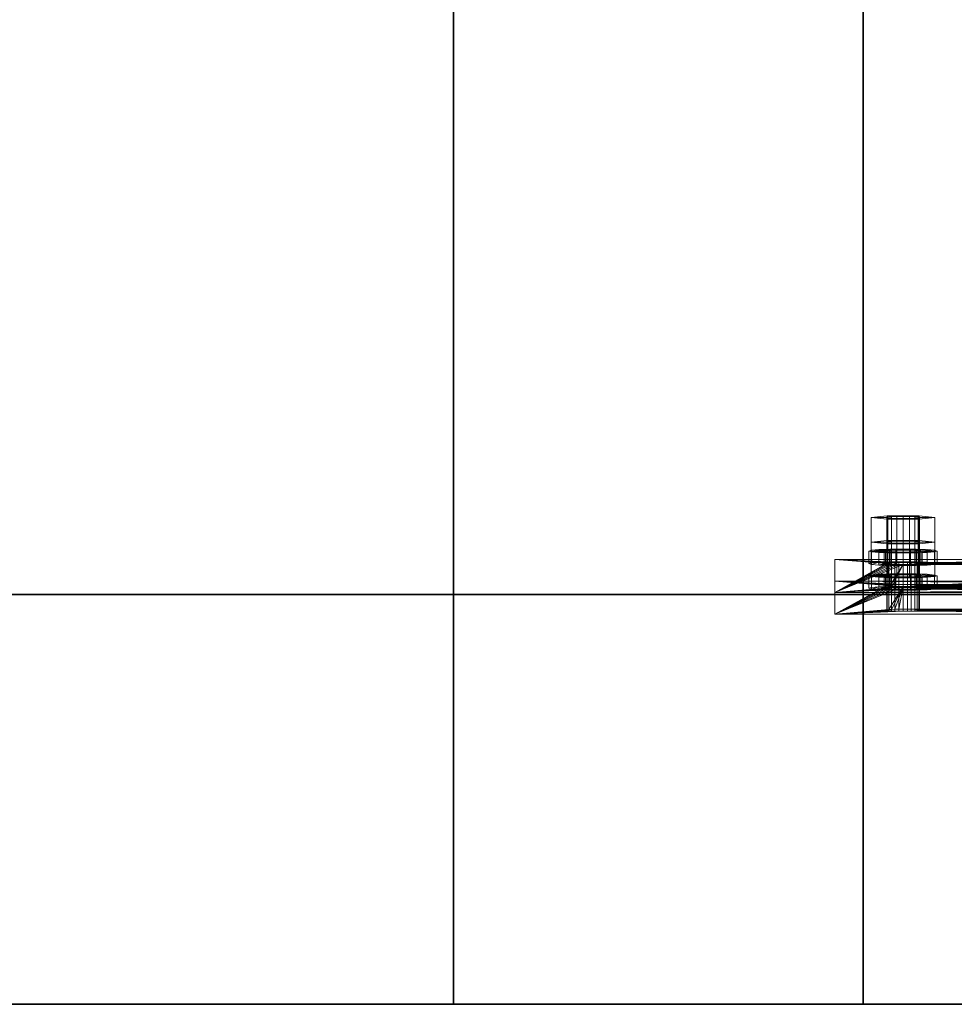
# Model space of a CAD drawing. Extents: x -0.3 to 41.3, y 0 to 17.8.
# Tile 204 of 256: x 18.512 to 18.854, y 0 to 0.36. Entities that reach past the tile are written whole.
import ezdxf

# ---------------------------------------------------------------- set-up
doc = ezdxf.new("R2010")
doc.units = 0
doc.header["$MEASUREMENT"] = 0
for name, color, linetype, lineweight in [('ANILHAS', 135, 'Continuous', 0), ('PLACAS_DE_BASE', 144, 'Continuous', 0), ('PORCAS', 157, 'Continuous', 0)]:
    doc.layers.add(name, color=color, linetype=linetype, lineweight=lineweight)
doc.layers.add('V220', color=7, linetype='Continuous')
doc.layers.add('V232', color=7, linetype='Continuous')

msp = doc.modelspace()

# ---------------------------------------------------------------- linework, layer by layer
at = {"layer": 'V220', "color": 252, "true_color": 0x838383}
for points, invisible_edges in [([(13.40592, 0.15, 199.8), (13.40592, 0, 199.8), (18.67079, 0, 199.8)], 12), ([(13.40592, 0.15, 199.1), (13.40592, 0, 199.1), (18.67079, 0, 199.1)], 12), ([(13.40592, 0.15, 199.8), (18.67079, 0, 199.8), (18.67079, 0.15, 199.8)], 9), ([(13.40592, 0.15, 199.1), (18.67079, 0, 199.1), (18.67079, 0.15, 199.1)], 9), ([(18.82079, 0.15, 199.8), (18.67079, 0.15, 199.8), (18.67079, 0, 199.8)], 12), ([(18.82079, 0.15, 199.1), (18.67079, 0.15, 199.1), (18.67079, 0, 199.1)], 12), ([(18.82079, 0.15, 199.8), (18.67079, 0, 199.8), (18.74579, 0, 199.8)], 13), ([(18.82079, 0.15, 199.1), (18.67079, 0, 199.1), (18.74579, 0, 199.1)], 13), ([(18.82079, 0.15, 199.8), (18.74579, 0, 199.8), (18.82079, 0, 199.8)], 9), ([(18.82079, 0.15, 199.1), (18.74579, 0, 199.1), (18.82079, 0, 199.1)], 9), ([(18.82079, 0.15, 199.8), (18.82079, 0, 199.8), (25.13823, 0, 199.8)], 12), ([(18.82079, 0.15, 199.1), (18.82079, 0, 199.1), (25.13823, 0, 199.1)], 12), ([(18.82079, 0.15, 199.8), (25.13823, 0, 199.8), (25.13823, 0.15, 199.8)], 9), ([(18.82079, 0.15, 199.1), (25.13823, 0, 199.1), (25.13823, 0.15, 199.1)], 9)]:
    msp.add_3dface(points, dxfattribs=dict(at, invisible_edges=invisible_edges))
for points in [[(18.67079, 0.15, 199.8), (13.40592, 0.15, 199.8), (13.40592, 0.15, 199.1), (18.67079, 0.15, 199.1)], [(18.67079, 0, 199.8), (18.67079, 0.15, 199.8), (18.67079, 0.15, 199.1), (18.67079, 0, 199.1)], [(18.82079, 0.15, 199.8), (18.67079, 0.15, 199.8), (18.67079, 0.15, 199.1), (18.82079, 0.15, 199.1)], [(18.67079, 0.15, 199.8), (18.67079, 0, 199.8), (18.67079, 0, 199.1), (18.67079, 0.15, 199.1)], [(18.82079, 0.15, 199.8), (18.82079, 0, 199.8), (18.82079, 0, 199.1), (18.82079, 0.15, 199.1)], [(25.13823, 0.15, 199.8), (18.82079, 0.15, 199.8), (18.82079, 0.15, 199.1), (25.13823, 0.15, 199.1)], [(18.82079, 0, 199.8), (18.82079, 0.15, 199.8), (18.82079, 0.15, 199.1), (18.82079, 0, 199.1)], [(13.40592, 0, 199.8), (18.67079, 0, 199.8), (18.67079, 0, 199.1), (13.40592, 0, 199.1)], [(18.67079, 0, 199.8), (18.74579, 0, 199.8), (18.74579, 0, 199.1), (18.67079, 0, 199.1)], [(18.74579, 0, 199.8), (18.82079, 0, 199.8), (18.82079, 0, 199.1), (18.74579, 0, 199.1)], [(18.82079, 0, 199.8), (25.13823, 0, 199.8), (25.13823, 0, 199.1), (18.82079, 0, 199.1)]]:
    msp.add_3dface(points, dxfattribs=at)
at = {"layer": 'V232', "color": 252, "true_color": 0x838383}
for points, invisible_edges in [([(18.82079, 1.81931, 199.8), (18.67079, 1.81931, 199.8), (18.67079, 0.15, 199.8)], 12), ([(18.82079, 1.81931, 199.1), (18.67079, 1.81931, 199.1), (18.67079, 0.15, 199.1)], 12), ([(18.82079, 1.81931, 199.8), (18.67079, 0.15, 199.8), (18.82079, 0.15, 199.8)], 9), ([(18.82079, 1.81931, 199.1), (18.67079, 0.15, 199.1), (18.82079, 0.15, 199.1)], 9)]:
    msp.add_3dface(points, dxfattribs=dict(at, invisible_edges=invisible_edges))
for points in [[(18.67079, 1.81931, 199.8), (18.67079, 0.15, 199.8), (18.67079, 0.15, 199.1), (18.67079, 1.81931, 199.1)], [(18.82079, 0.15, 199.8), (18.82079, 1.81931, 199.8), (18.82079, 1.81931, 199.1), (18.82079, 0.15, 199.1)], [(18.67079, 0.15, 199.8), (18.82079, 0.15, 199.8), (18.82079, 0.15, 199.1), (18.67079, 0.15, 199.1)]]:
    msp.add_3dface(points, dxfattribs=at)

# ---------------------------------------------------------------- meshes
at = {"layer": 'ANILHAS'}
mesh = msp.add_polyface(dxfattribs=at)
corners = [(18.82295, 0.16135, 199.21281), (18.82295, 0.16594, 199.21309), (18.8239, 0.16106, 199.21759), (18.8239, 0.16164, 199.20804), (18.8239, 0.16566, 199.21786), (18.8239, 0.16623, 199.20832), (18.82661, 0.16082, 199.22164), (18.82661, 0.16189, 199.20399), (18.82661, 0.16541, 199.22192), (18.82661, 0.16648, 199.20427), (18.82845, 0.16135, 199.21281), (18.82845, 0.16594, 199.21309), (18.82898, 0.16119, 199.21549), (18.82898, 0.16152, 199.21014), (18.82898, 0.16578, 199.21577), (18.82898, 0.16611, 199.21042), (18.8305, 0.16105, 199.21776), (18.8305, 0.16165, 199.20787), (18.8305, 0.16565, 199.21803), (18.8305, 0.16624, 199.20815), (18.83067, 0.16066, 199.22434), (18.83067, 0.16205, 199.20129), (18.83067, 0.16525, 199.22462), (18.83067, 0.16664, 199.20156), (18.83277, 0.16096, 199.21927), (18.83277, 0.16174, 199.20636), (18.83277, 0.16555, 199.21955), (18.83277, 0.16634, 199.20663), (18.83545, 0.1606, 199.22529), (18.83545, 0.16093, 199.2198), (18.83545, 0.16178, 199.20583), (18.83545, 0.16211, 199.20034), (18.83545, 0.16519, 199.22557), (18.83545, 0.16552, 199.22008), (18.83545, 0.16637, 199.20611), (18.83545, 0.1667, 199.20062), (18.83813, 0.16096, 199.21927), (18.83813, 0.16174, 199.20636), (18.83813, 0.16555, 199.21955), (18.83813, 0.16634, 199.20663), (18.84023, 0.16066, 199.22434), (18.84023, 0.16205, 199.20129), (18.84023, 0.16525, 199.22462), (18.84023, 0.16664, 199.20156), (18.8404, 0.16105, 199.21776), (18.8404, 0.16165, 199.20787), (18.8404, 0.16565, 199.21803), (18.8404, 0.16624, 199.20815), (18.84192, 0.16119, 199.21549), (18.84192, 0.16152, 199.21014), (18.84192, 0.16578, 199.21577), (18.84192, 0.16611, 199.21042), (18.84245, 0.16135, 199.21281), (18.84245, 0.16594, 199.21309), (18.84429, 0.16082, 199.22164), (18.84429, 0.16189, 199.20399), (18.84429, 0.16541, 199.22192), (18.84429, 0.16648, 199.20427), (18.847, 0.16106, 199.21759), (18.847, 0.16164, 199.20804), (18.847, 0.16566, 199.21786), (18.847, 0.16623, 199.20832), (18.84795, 0.16135, 199.21281), (18.84795, 0.16594, 199.21309)]
mesh.append_faces([[corners[k] for k in face] for face in [(0, 2, 4, 1), (2, 6, 8, 4), (6, 20, 22, 8), (20, 28, 32, 22), (28, 40, 42, 32), (40, 54, 56, 42), (54, 58, 60, 56), (58, 62, 63, 60), (62, 59, 61, 63), (59, 55, 57, 61), (55, 41, 43, 57), (41, 31, 35, 43), (31, 21, 23, 35), (21, 7, 9, 23), (7, 3, 5, 9), (3, 0, 1, 5), (10, 13, 15, 11), (13, 17, 19, 15), (17, 25, 27, 19), (25, 30, 34, 27), (30, 37, 39, 34), (37, 45, 47, 39), (45, 49, 51, 47), (49, 52, 53, 51), (52, 48, 50, 53), (48, 44, 46, 50), (44, 36, 38, 46), (36, 29, 33, 38), (29, 24, 26, 33), (24, 16, 18, 26), (16, 12, 14, 18), (12, 10, 11, 14)]])
mesh.append_faces([[corners[k] for k in face] for face in [(58, 59, 62), (3, 2, 0), (61, 60, 63), (4, 5, 1)]], dxfattribs={"vtx0": -1})
mesh.append_faces([[corners[k] for k in face] for face in [(40, 52, 54), (52, 40, 48), (48, 40, 44), (44, 40, 36), (36, 28, 29), (29, 28, 24), (24, 20, 16), (16, 6, 12), (12, 6, 10), (59, 58, 55), (55, 54, 41), (41, 37, 31), (31, 30, 21), (21, 17, 7), (7, 2, 3), (60, 57, 56), (53, 43, 51), (51, 43, 47), (47, 43, 39), (39, 35, 34), (34, 23, 27), (27, 23, 19), (19, 9, 15), (15, 9, 11), (8, 9, 4), (42, 38, 32), (32, 26, 22), (22, 18, 8)]], dxfattribs={"vtx0": -1, "vtx1": -1})
mesh.append_faces([[corners[k] for k in face] for face in [(41, 54, 52), (7, 10, 6), (56, 43, 53), (11, 9, 8)]], dxfattribs={"vtx0": -1, "vtx1": -1, "vtx2": -1})
mesh.append_faces([[corners[k] for k in face] for face in [(36, 40, 28), (24, 28, 20), (16, 20, 6), (55, 58, 54), (41, 52, 49), (41, 49, 45), (41, 45, 37), (31, 37, 30), (21, 30, 25), (21, 25, 17), (7, 17, 13), (7, 13, 10), (7, 6, 2), (60, 61, 57), (56, 57, 43), (39, 43, 35), (34, 35, 23), (19, 23, 9), (4, 9, 5), (53, 42, 56), (42, 53, 50), (42, 50, 46), (42, 46, 38), (32, 38, 33), (32, 33, 26), (22, 26, 18), (8, 18, 14), (8, 14, 11)]], dxfattribs={"vtx0": -1, "vtx2": -1})
mesh = msp.add_polyface(dxfattribs=at)
corners = [(18.82295, 0.15229, 199.36254), (18.82295, 0.15688, 199.36282), (18.8239, 0.152, 199.36731), (18.8239, 0.15258, 199.35777), (18.8239, 0.15659, 199.36759), (18.8239, 0.15717, 199.35805), (18.82661, 0.15176, 199.37136), (18.82661, 0.15283, 199.35372), (18.82661, 0.15635, 199.37164), (18.82661, 0.15742, 199.35399), (18.82845, 0.15229, 199.36254), (18.82845, 0.15688, 199.36282), (18.82898, 0.15213, 199.36522), (18.82898, 0.15245, 199.35987), (18.82898, 0.15672, 199.36549), (18.82898, 0.15705, 199.36014), (18.8305, 0.15199, 199.36748), (18.8305, 0.15259, 199.3576), (18.8305, 0.15658, 199.36776), (18.8305, 0.15718, 199.35788), (18.83067, 0.15159, 199.37407), (18.83067, 0.15299, 199.35101), (18.83067, 0.15619, 199.37435), (18.83067, 0.15758, 199.35129), (18.83277, 0.1519, 199.369), (18.83277, 0.15268, 199.35608), (18.83277, 0.15649, 199.36928), (18.83277, 0.15727, 199.35636), (18.83545, 0.15154, 199.37502), (18.83545, 0.15187, 199.36953), (18.83545, 0.15271, 199.35555), (18.83545, 0.15305, 199.35006), (18.83545, 0.15613, 199.3753), (18.83545, 0.15646, 199.36981), (18.83545, 0.15731, 199.35583), (18.83545, 0.15764, 199.35034), (18.83813, 0.1519, 199.369), (18.83813, 0.15268, 199.35608), (18.83813, 0.15649, 199.36928), (18.83813, 0.15727, 199.35636), (18.84023, 0.15159, 199.37407), (18.84023, 0.15299, 199.35101), (18.84023, 0.15619, 199.37435), (18.84023, 0.15758, 199.35129), (18.8404, 0.15199, 199.36748), (18.8404, 0.15259, 199.3576), (18.8404, 0.15658, 199.36776), (18.8404, 0.15718, 199.35788), (18.84192, 0.15213, 199.36522), (18.84192, 0.15245, 199.35987), (18.84192, 0.15672, 199.36549), (18.84192, 0.15705, 199.36014), (18.84245, 0.15229, 199.36254), (18.84245, 0.15688, 199.36282), (18.84429, 0.15176, 199.37136), (18.84429, 0.15283, 199.35372), (18.84429, 0.15635, 199.37164), (18.84429, 0.15742, 199.35399), (18.847, 0.152, 199.36731), (18.847, 0.15258, 199.35777), (18.847, 0.15659, 199.36759), (18.847, 0.15717, 199.35805), (18.84795, 0.15229, 199.36254), (18.84795, 0.15688, 199.36282)]
mesh.append_faces([[corners[k] for k in face] for face in [(0, 2, 4, 1), (2, 6, 8, 4), (6, 20, 22, 8), (20, 28, 32, 22), (28, 40, 42, 32), (40, 54, 56, 42), (54, 58, 60, 56), (58, 62, 63, 60), (62, 59, 61, 63), (59, 55, 57, 61), (55, 41, 43, 57), (41, 31, 35, 43), (31, 21, 23, 35), (21, 7, 9, 23), (7, 3, 5, 9), (3, 0, 1, 5), (10, 13, 15, 11), (13, 17, 19, 15), (17, 25, 27, 19), (25, 30, 34, 27), (30, 37, 39, 34), (37, 45, 47, 39), (45, 49, 51, 47), (49, 52, 53, 51), (52, 48, 50, 53), (48, 44, 46, 50), (44, 36, 38, 46), (36, 29, 33, 38), (29, 24, 26, 33), (24, 16, 18, 26), (16, 12, 14, 18), (12, 10, 11, 14)]])
mesh.append_faces([[corners[k] for k in face] for face in [(58, 59, 62), (3, 2, 0), (61, 60, 63), (4, 5, 1)]], dxfattribs={"vtx0": -1})
mesh.append_faces([[corners[k] for k in face] for face in [(40, 52, 54), (52, 40, 48), (48, 40, 44), (44, 40, 36), (36, 28, 29), (29, 28, 24), (24, 20, 16), (16, 6, 12), (12, 6, 10), (59, 58, 55), (55, 54, 41), (41, 37, 31), (31, 30, 21), (21, 17, 7), (7, 2, 3), (60, 57, 56), (53, 43, 51), (51, 43, 47), (47, 43, 39), (39, 35, 34), (34, 23, 27), (27, 23, 19), (19, 9, 15), (15, 9, 11), (8, 9, 4), (42, 38, 32), (32, 26, 22), (22, 18, 8)]], dxfattribs={"vtx0": -1, "vtx1": -1})
mesh.append_faces([[corners[k] for k in face] for face in [(41, 54, 52), (7, 10, 6), (56, 43, 53), (11, 9, 8)]], dxfattribs={"vtx0": -1, "vtx1": -1, "vtx2": -1})
mesh.append_faces([[corners[k] for k in face] for face in [(36, 40, 28), (24, 28, 20), (16, 20, 6), (55, 58, 54), (41, 52, 49), (41, 49, 45), (41, 45, 37), (31, 37, 30), (21, 30, 25), (21, 25, 17), (7, 17, 13), (7, 13, 10), (7, 6, 2), (60, 61, 57), (56, 57, 43), (39, 43, 35), (34, 35, 23), (19, 23, 9), (4, 9, 5), (53, 42, 56), (42, 53, 50), (42, 50, 46), (42, 46, 38), (32, 38, 33), (32, 33, 26), (22, 26, 18), (8, 18, 14), (8, 14, 11)]], dxfattribs={"vtx0": -1, "vtx2": -1})
at = {"layer": 'PLACAS_DE_BASE'}
mesh = msp.add_polyface(dxfattribs=at)
corners = [(18.81045, 0.15488, 199.18738), (18.82945, 0.15337, 199.21234), (18.81045, 0.1428, 199.38702), (18.82965, 0.15346, 199.21079), (18.83025, 0.15355, 199.20934), (18.83121, 0.15362, 199.2081), (18.83245, 0.15368, 199.20715), (18.8339, 0.15372, 199.20655), (18.82965, 0.15327, 199.21389), (18.83025, 0.15319, 199.21533), (18.83121, 0.15311, 199.21657), (18.83245, 0.15305, 199.21752), (18.8339, 0.15302, 199.21812), (18.83545, 0.15301, 199.21833), (18.83025, 0.14449, 199.35907), (18.82965, 0.1444, 199.36051), (18.82945, 0.14431, 199.36206), (18.82965, 0.14421, 199.36361), (18.83025, 0.14413, 199.36506), (18.83121, 0.14405, 199.3663), (18.83245, 0.14399, 199.36725), (18.8339, 0.14396, 199.36785), (18.8339, 0.1617, 199.20703), (18.81045, 0.16286, 199.18787), (18.83245, 0.16167, 199.20763), (18.83121, 0.16161, 199.20859), (18.83025, 0.16153, 199.20983), (18.82965, 0.16145, 199.21127), (18.82945, 0.16135, 199.21282), (18.81045, 0.15078, 199.3875), (18.82965, 0.16126, 199.21437), (18.83025, 0.16117, 199.21581), (18.83121, 0.1611, 199.21705), (18.83245, 0.16104, 199.21801), (18.8339, 0.161, 199.2186), (18.83545, 0.16099, 199.21881), (18.83025, 0.15247, 199.35955), (18.82965, 0.15239, 199.361), (18.82945, 0.15229, 199.36255), (18.82965, 0.1522, 199.3641), (18.83025, 0.15211, 199.36554), (18.83121, 0.15204, 199.36678), (18.83245, 0.15198, 199.36773), (18.8339, 0.15194, 199.36833)]
mesh.append_faces([[corners[k] for k in face] for face in [(0, 2, 29, 23)]])
mesh.append_faces([[corners[k] for k in face] for face in [(0, 1, 2), (1, 0, 3), (3, 0, 4), (4, 0, 5), (5, 0, 6), (6, 0, 7), (22, 23, 24), (24, 23, 25), (25, 23, 26), (26, 23, 27), (27, 23, 28), (28, 29, 30), (30, 29, 31), (31, 29, 32), (32, 29, 33), (33, 29, 34), (36, 29, 37), (37, 29, 38), (38, 29, 39), (39, 29, 40), (40, 29, 41), (41, 29, 42), (42, 29, 43)]], dxfattribs={"vtx0": -1, "vtx1": -1})
mesh.append_faces([[corners[k] for k in face] for face in [(2, 13, 14), (35, 29, 36)]], dxfattribs={"vtx0": -1, "vtx1": -1, "vtx2": -1})
mesh.append_faces([[corners[k] for k in face] for face in [(2, 1, 8), (2, 8, 9), (2, 9, 10), (2, 10, 11), (2, 11, 12), (2, 14, 15), (2, 15, 16), (2, 16, 17), (2, 17, 18), (2, 18, 19), (2, 19, 20), (2, 20, 21), (28, 23, 29)]], dxfattribs={"vtx0": -1, "vtx2": -1})
mesh = msp.add_polyface(dxfattribs=at)
corners = [(18.8339, 0.15372, 199.20655), (18.81045, 0.15488, 199.18738), (18.83545, 0.15373, 199.20635), (18.81045, 0.1428, 199.38702), (18.8339, 0.15302, 199.21812), (18.83545, 0.15301, 199.21833), (18.83025, 0.14449, 199.35907), (18.83121, 0.14456, 199.35783), (18.83245, 0.14462, 199.35688), (18.8339, 0.14466, 199.35628), (18.83545, 0.14467, 199.35607), (18.8339, 0.14396, 199.36785), (18.83545, 0.14394, 199.36805), (18.83545, 0.16172, 199.20683), (18.81045, 0.16286, 199.18787), (18.8339, 0.1617, 199.20703), (18.8339, 0.161, 199.2186), (18.81045, 0.15078, 199.3875), (18.83545, 0.16099, 199.21881), (18.83025, 0.15247, 199.35955), (18.83121, 0.15255, 199.35831), (18.8339, 0.15194, 199.36833), (18.83545, 0.15193, 199.36854), (18.82945, 0.15337, 199.21234), (18.82965, 0.15346, 199.21079), (18.82965, 0.16145, 199.21127), (18.82945, 0.16135, 199.21282), (18.83025, 0.15355, 199.20934), (18.83025, 0.16153, 199.20983), (18.83121, 0.15362, 199.2081), (18.83121, 0.16161, 199.20859), (18.83245, 0.15368, 199.20715), (18.83245, 0.16167, 199.20763), (18.837, 0.15372, 199.20655), (18.837, 0.1617, 199.20703), (18.837, 0.15302, 199.21812), (18.837, 0.161, 199.2186), (18.83245, 0.15305, 199.21752), (18.83245, 0.16104, 199.21801), (18.83121, 0.15311, 199.21657), (18.83121, 0.1611, 199.21705), (18.83025, 0.15319, 199.21533), (18.83025, 0.16117, 199.21581), (18.82965, 0.15327, 199.21389), (18.82965, 0.16126, 199.21437), (18.82945, 0.14431, 199.36206), (18.82965, 0.1444, 199.36051), (18.82965, 0.15239, 199.361), (18.82945, 0.15229, 199.36255), (18.83245, 0.15261, 199.35736), (18.8339, 0.15264, 199.35676), (18.83545, 0.15265, 199.35656), (18.837, 0.14466, 199.35628), (18.837, 0.15264, 199.35676), (18.837, 0.14396, 199.36785), (18.837, 0.15194, 199.36833), (18.83245, 0.14399, 199.36725), (18.83245, 0.15198, 199.36773), (18.83121, 0.14405, 199.3663), (18.83121, 0.15204, 199.36678), (18.83025, 0.14413, 199.36506), (18.83025, 0.15211, 199.36554), (18.82965, 0.14421, 199.36361), (18.82965, 0.1522, 199.3641)]
mesh.append_faces([[corners[k] for k in face] for face in [(23, 24, 25, 26), (24, 27, 28, 25), (27, 29, 30, 28), (29, 31, 32, 30), (31, 0, 15, 32), (0, 2, 13, 15), (2, 33, 34, 13), (35, 5, 18, 36), (5, 4, 16, 18), (4, 37, 38, 16), (37, 39, 40, 38), (39, 41, 42, 40), (41, 43, 44, 42), (43, 23, 26, 44), (45, 46, 47, 48), (46, 6, 19, 47), (6, 7, 20, 19), (7, 8, 49, 20), (8, 9, 50, 49), (9, 10, 51, 50), (10, 52, 53, 51), (54, 12, 22, 55), (12, 11, 21, 22), (11, 56, 57, 21), (56, 58, 59, 57), (58, 60, 61, 59), (60, 62, 63, 61), (62, 45, 48, 63)]])
mesh.append_faces([[corners[k] for k in face] for face in [(0, 1, 2), (6, 5, 7), (7, 5, 8), (8, 5, 9), (9, 5, 10), (13, 14, 15), (16, 17, 18), (21, 17, 22)]], dxfattribs={"vtx0": -1, "vtx1": -1})
mesh.append_faces([[corners[k] for k in face] for face in [(3, 4, 5), (3, 11, 12), (18, 19, 20)]], dxfattribs={"vtx0": -1, "vtx2": -1})
mesh = msp.add_polyface(dxfattribs=at)
corners = [(18.83545, 0.15373, 199.20635), (18.81045, 0.15488, 199.18738), (18.98545, 0.15373, 199.20635), (18.83545, 0.14467, 199.35607), (18.83545, 0.15301, 199.21833), (18.98545, 0.14467, 199.35607), (18.81045, 0.1428, 199.38702), (18.83545, 0.14394, 199.36805), (19.01045, 0.1428, 199.38702), (18.9839, 0.14466, 199.35628), (18.837, 0.14466, 199.35628), (18.98245, 0.14462, 199.35688), (18.83845, 0.14462, 199.35688), (18.837, 0.14396, 199.36785), (18.98545, 0.14394, 199.36805), (18.9839, 0.15372, 199.20655), (18.837, 0.15372, 199.20655), (18.98245, 0.15368, 199.20715), (18.83845, 0.15368, 199.20715), (18.837, 0.15302, 199.21812), (18.98545, 0.15301, 199.21833), (18.81045, 0.16286, 199.18787), (18.83545, 0.16172, 199.20683), (19.01045, 0.16286, 199.18787), (18.83545, 0.16099, 199.21881), (18.83121, 0.15255, 199.35831), (18.98545, 0.16099, 199.21881), (18.83245, 0.15261, 199.35736), (18.8339, 0.15264, 199.35676), (18.83545, 0.15265, 199.35656), (18.83545, 0.15193, 199.36854), (18.81045, 0.15078, 199.3875), (18.98545, 0.15193, 199.36854), (18.837, 0.15264, 199.35676), (18.98545, 0.15265, 199.35656), (18.98245, 0.15198, 199.36773), (18.83845, 0.15198, 199.36773), (18.837, 0.15194, 199.36833), (18.9839, 0.15194, 199.36833), (18.9839, 0.161, 199.2186), (18.837, 0.161, 199.2186), (18.83845, 0.16167, 199.20763), (18.837, 0.1617, 199.20703), (18.83969, 0.15362, 199.2081), (18.83969, 0.16161, 199.20859), (18.84065, 0.15355, 199.20934), (18.84065, 0.16153, 199.20983), (18.84125, 0.15346, 199.21079), (18.84125, 0.16145, 199.21127), (18.84145, 0.15337, 199.21234), (18.84145, 0.16135, 199.21282), (18.84125, 0.15327, 199.21389), (18.84125, 0.16126, 199.21437), (18.84065, 0.15319, 199.21533), (18.84065, 0.16117, 199.21581), (18.83969, 0.15311, 199.21657), (18.83969, 0.1611, 199.21705), (18.83845, 0.15305, 199.21752), (18.83845, 0.16104, 199.21801), (18.83845, 0.15261, 199.35736), (18.83969, 0.14456, 199.35783), (18.83969, 0.15255, 199.35831), (18.84065, 0.14449, 199.35907), (18.84065, 0.15247, 199.35955), (18.84125, 0.1444, 199.36051), (18.84125, 0.15239, 199.361), (18.84145, 0.14431, 199.36206), (18.84145, 0.15229, 199.36255), (18.84125, 0.14421, 199.36361), (18.84125, 0.1522, 199.3641), (18.84065, 0.14413, 199.36506), (18.84065, 0.15211, 199.36554), (18.83969, 0.14405, 199.3663), (18.83969, 0.15204, 199.36678), (18.83845, 0.14399, 199.36725)]
mesh.append_faces([[corners[k] for k in face] for face in [(16, 18, 41, 42), (18, 43, 44, 41), (43, 45, 46, 44), (45, 47, 48, 46), (47, 49, 50, 48), (49, 51, 52, 50), (51, 53, 54, 52), (53, 55, 56, 54), (55, 57, 58, 56), (57, 19, 40, 58), (10, 12, 59, 33), (12, 60, 61, 59), (60, 62, 63, 61), (62, 64, 65, 63), (64, 66, 67, 65), (66, 68, 69, 67), (68, 70, 71, 69), (70, 72, 73, 71), (72, 74, 36, 73), (74, 13, 37, 36)]])
mesh.append_faces([[corners[k] for k in face] for face in [(6, 7, 8), (3, 9, 10), (10, 11, 12), (13, 14, 7), (0, 15, 16), (16, 17, 18), (19, 20, 4), (21, 22, 23), (33, 34, 29)]], dxfattribs={"vtx0": -1, "vtx1": -1})
mesh.append_faces([[corners[k] for k in face] for face in [(0, 1, 2), (3, 4, 5), (24, 25, 26), (30, 31, 32)]], dxfattribs={"vtx0": -1, "vtx1": -1, "vtx2": -1})
mesh.append_faces([[corners[k] for k in face] for face in [(26, 25, 27), (26, 27, 28), (26, 28, 29), (35, 36, 37), (38, 37, 30), (39, 40, 24)]], dxfattribs={"vtx0": -1, "vtx2": -1})
mesh = msp.add_polyface(dxfattribs=at)
corners = [(18.83845, 0.14462, 199.35688), (18.98121, 0.14456, 199.35783), (18.83969, 0.14456, 199.35783), (18.98025, 0.14449, 199.35907), (18.84065, 0.14449, 199.35907), (18.97965, 0.1444, 199.36051), (18.84125, 0.1444, 199.36051), (18.97945, 0.14431, 199.36206), (18.84145, 0.14431, 199.36206), (18.97965, 0.14421, 199.36361), (18.84125, 0.14421, 199.36361), (18.98025, 0.14413, 199.36506), (18.84065, 0.14413, 199.36506), (18.98121, 0.14405, 199.3663), (18.83969, 0.14405, 199.3663), (18.98245, 0.14399, 199.36725), (18.83845, 0.14399, 199.36725), (18.9839, 0.14396, 199.36785), (18.837, 0.14396, 199.36785), (18.83845, 0.15368, 199.20715), (18.98121, 0.15362, 199.2081), (18.83969, 0.15362, 199.2081), (18.98025, 0.15355, 199.20934), (18.84065, 0.15355, 199.20934), (18.97965, 0.15346, 199.21079), (18.84125, 0.15346, 199.21079), (18.97945, 0.15337, 199.21234), (18.84145, 0.15337, 199.21234), (18.97965, 0.15327, 199.21389), (18.84125, 0.15327, 199.21389), (18.98025, 0.15319, 199.21533), (18.84065, 0.15319, 199.21533), (18.98121, 0.15311, 199.21657), (18.83969, 0.15311, 199.21657), (18.98245, 0.15305, 199.21752), (18.83845, 0.15305, 199.21752), (18.9839, 0.15302, 199.21812), (18.837, 0.15302, 199.21812), (18.9839, 0.15264, 199.35676), (18.837, 0.15264, 199.35676), (18.83845, 0.15261, 199.35736), (18.98245, 0.15261, 199.35736), (18.83969, 0.15255, 199.35831), (18.98121, 0.15255, 199.35831), (18.84065, 0.15247, 199.35955), (18.98025, 0.15247, 199.35955), (18.84125, 0.15239, 199.361), (18.97965, 0.15239, 199.361), (18.84145, 0.15229, 199.36255), (18.97945, 0.15229, 199.36255), (18.84125, 0.1522, 199.3641), (18.97965, 0.1522, 199.3641), (18.84065, 0.15211, 199.36554), (18.98025, 0.15211, 199.36554), (18.83969, 0.15204, 199.36678), (18.98121, 0.15204, 199.36678), (18.83845, 0.15198, 199.36773), (18.837, 0.1617, 199.20703), (18.98545, 0.16172, 199.20683), (18.83545, 0.16172, 199.20683), (18.9839, 0.1617, 199.20703), (18.83845, 0.16167, 199.20763), (18.98245, 0.16167, 199.20763), (18.83969, 0.16161, 199.20859), (18.98121, 0.16161, 199.20859), (18.84065, 0.16153, 199.20983), (18.98025, 0.16153, 199.20983), (18.84125, 0.16145, 199.21127), (18.97965, 0.16145, 199.21127), (18.84145, 0.16135, 199.21282), (18.97945, 0.16135, 199.21282), (18.84125, 0.16126, 199.21437), (18.97965, 0.16126, 199.21437), (18.84065, 0.16117, 199.21581), (18.98025, 0.16117, 199.21581), (18.83969, 0.1611, 199.21705), (18.98121, 0.1611, 199.21705), (18.83845, 0.16104, 199.21801), (18.98245, 0.16104, 199.21801), (18.837, 0.161, 199.2186), (19.01045, 0.15488, 199.18738), (18.81045, 0.15488, 199.18738), (18.81045, 0.16286, 199.18787), (19.01045, 0.16286, 199.18787)]
mesh.append_faces([[corners[k] for k in face] for face in [(80, 81, 82, 83)]])
mesh.append_faces([[corners[k] for k in face] for face in [(0, 1, 2), (2, 3, 4), (4, 5, 6), (6, 7, 8), (8, 9, 10), (10, 11, 12), (12, 13, 14), (14, 15, 16), (16, 17, 18), (19, 20, 21), (21, 22, 23), (23, 24, 25), (25, 26, 27), (27, 28, 29), (29, 30, 31), (31, 32, 33), (33, 34, 35), (35, 36, 37), (57, 58, 59)]], dxfattribs={"vtx0": -1, "vtx1": -1})
mesh.append_faces([[corners[k] for k in face] for face in [(38, 39, 40), (41, 40, 42), (43, 42, 44), (45, 44, 46), (47, 46, 48), (49, 48, 50), (51, 50, 52), (53, 52, 54), (55, 54, 56), (60, 57, 61), (62, 61, 63), (64, 63, 65), (66, 65, 67), (68, 67, 69), (70, 69, 71), (72, 71, 73), (74, 73, 75), (76, 75, 77), (78, 77, 79)]], dxfattribs={"vtx0": -1, "vtx2": -1})
mesh = msp.add_polyface(dxfattribs=at)
corners = [(19.01045, 0.15488, 199.18738), (18.98545, 0.15373, 199.20635), (18.81045, 0.15488, 199.18738), (18.98545, 0.15301, 199.21833), (18.98969, 0.14456, 199.35783), (18.83545, 0.15301, 199.21833), (18.98845, 0.14462, 199.35688), (18.987, 0.14466, 199.35628), (18.98545, 0.14467, 199.35607), (18.98545, 0.14394, 199.36805), (19.01045, 0.1428, 199.38702), (18.83545, 0.14394, 199.36805), (18.837, 0.14396, 199.36785), (18.9839, 0.14396, 199.36785), (18.9839, 0.15372, 199.20655), (18.83545, 0.15373, 199.20635), (18.83845, 0.15305, 199.21752), (18.98245, 0.15305, 199.21752), (18.9839, 0.15302, 199.21812), (18.837, 0.15302, 199.21812), (18.98545, 0.16172, 199.20683), (19.01045, 0.16286, 199.18787), (18.83545, 0.16172, 199.20683), (18.98545, 0.15265, 199.35656), (18.98545, 0.16099, 199.21881), (18.83545, 0.15265, 199.35656), (19.01045, 0.15078, 199.3875), (18.98545, 0.15193, 199.36854), (18.81045, 0.15078, 199.3875), (18.837, 0.15264, 199.35676), (18.9839, 0.15264, 199.35676), (18.83845, 0.15261, 199.35736), (18.98245, 0.15261, 199.35736), (18.9839, 0.15194, 199.36833), (18.83545, 0.15193, 199.36854), (18.837, 0.1617, 199.20703), (18.9839, 0.1617, 199.20703), (18.83845, 0.16167, 199.20763), (18.98245, 0.16167, 199.20763), (18.9839, 0.161, 199.2186), (18.83545, 0.16099, 199.21881), (18.97945, 0.15337, 199.21234), (18.97965, 0.15346, 199.21079), (18.97965, 0.16145, 199.21127), (18.97945, 0.16135, 199.21282), (18.98025, 0.15355, 199.20934), (18.98025, 0.16153, 199.20983), (18.98121, 0.15362, 199.2081), (18.98121, 0.16161, 199.20859), (18.98245, 0.15368, 199.20715), (18.98245, 0.16104, 199.21801), (18.98121, 0.15311, 199.21657), (18.98121, 0.1611, 199.21705), (18.98025, 0.15319, 199.21533), (18.98025, 0.16117, 199.21581), (18.97965, 0.15327, 199.21389), (18.97965, 0.16126, 199.21437), (18.97945, 0.14431, 199.36206), (18.97965, 0.1444, 199.36051), (18.97965, 0.15239, 199.361), (18.97945, 0.15229, 199.36255), (18.98025, 0.14449, 199.35907), (18.98025, 0.15247, 199.35955), (18.98121, 0.14456, 199.35783), (18.98121, 0.15255, 199.35831), (18.98245, 0.14462, 199.35688), (18.9839, 0.14466, 199.35628), (18.98245, 0.14399, 199.36725), (18.98245, 0.15198, 199.36773), (18.98121, 0.14405, 199.3663), (18.98121, 0.15204, 199.36678), (18.98025, 0.14413, 199.36506), (18.98025, 0.15211, 199.36554), (18.97965, 0.14421, 199.36361), (18.97965, 0.1522, 199.3641)]
mesh.append_faces([[corners[k] for k in face] for face in [(41, 42, 43, 44), (42, 45, 46, 43), (45, 47, 48, 46), (47, 49, 38, 48), (49, 14, 36, 38), (18, 17, 50, 39), (17, 51, 52, 50), (51, 53, 54, 52), (53, 55, 56, 54), (55, 41, 44, 56), (57, 58, 59, 60), (58, 61, 62, 59), (61, 63, 64, 62), (63, 65, 32, 64), (65, 66, 30, 32), (13, 67, 68, 33), (67, 69, 70, 68), (69, 71, 72, 70), (71, 73, 74, 72), (73, 57, 60, 74)]])
mesh.append_faces([[corners[k] for k in face] for face in [(0, 1, 2), (14, 15, 1), (26, 27, 28), (23, 29, 30), (30, 31, 32), (33, 34, 27), (20, 35, 36), (36, 37, 38), (39, 40, 24)]], dxfattribs={"vtx0": -1, "vtx1": -1})
mesh.append_faces([[corners[k] for k in face] for face in [(3, 4, 5), (9, 10, 11), (20, 21, 22), (23, 24, 25)]], dxfattribs={"vtx0": -1, "vtx1": -1, "vtx2": -1})
mesh.append_faces([[corners[k] for k in face] for face in [(5, 4, 6), (5, 6, 7), (5, 7, 8), (12, 13, 9), (16, 17, 18), (19, 18, 3)]], dxfattribs={"vtx0": -1, "vtx2": -1})
mesh = msp.add_polyface(dxfattribs=at)
corners = [(18.9839, 0.14466, 199.35628), (18.83545, 0.14467, 199.35607), (18.98545, 0.14467, 199.35607), (18.837, 0.14466, 199.35628), (18.98245, 0.14462, 199.35688), (18.83845, 0.14462, 199.35688), (18.98121, 0.14456, 199.35783), (18.83969, 0.14456, 199.35783), (18.98025, 0.14449, 199.35907), (18.84065, 0.14449, 199.35907), (18.97965, 0.1444, 199.36051), (18.84125, 0.1444, 199.36051), (18.97945, 0.14431, 199.36206), (18.84145, 0.14431, 199.36206), (18.97965, 0.14421, 199.36361), (18.84125, 0.14421, 199.36361), (18.98025, 0.14413, 199.36506), (18.84065, 0.14413, 199.36506), (18.98121, 0.14405, 199.3663), (18.83969, 0.14405, 199.3663), (18.98245, 0.14399, 199.36725), (18.83845, 0.14399, 199.36725), (18.9839, 0.14396, 199.36785), (18.837, 0.15372, 199.20655), (18.9839, 0.15372, 199.20655), (18.98245, 0.15368, 199.20715), (18.83845, 0.15368, 199.20715), (18.98121, 0.15362, 199.2081), (18.83969, 0.15362, 199.2081), (18.98025, 0.15355, 199.20934), (18.84065, 0.15355, 199.20934), (18.97965, 0.15346, 199.21079), (18.84125, 0.15346, 199.21079), (18.97945, 0.15337, 199.21234), (18.84145, 0.15337, 199.21234), (18.97965, 0.15327, 199.21389), (18.84125, 0.15327, 199.21389), (18.98025, 0.15319, 199.21533), (18.84065, 0.15319, 199.21533), (18.98121, 0.15311, 199.21657), (18.83969, 0.15311, 199.21657), (18.98245, 0.15305, 199.21752), (18.98245, 0.15261, 199.35736), (18.83969, 0.15255, 199.35831), (18.98121, 0.15255, 199.35831), (18.84065, 0.15247, 199.35955), (18.98025, 0.15247, 199.35955), (18.84125, 0.15239, 199.361), (18.97965, 0.15239, 199.361), (18.84145, 0.15229, 199.36255), (18.97945, 0.15229, 199.36255), (18.84125, 0.1522, 199.3641), (18.97965, 0.1522, 199.3641), (18.84065, 0.15211, 199.36554), (18.98025, 0.15211, 199.36554), (18.83969, 0.15204, 199.36678), (18.98121, 0.15204, 199.36678), (18.83845, 0.15198, 199.36773), (18.98245, 0.15198, 199.36773), (18.837, 0.15194, 199.36833), (18.9839, 0.15194, 199.36833), (18.98245, 0.16167, 199.20763), (18.83969, 0.16161, 199.20859), (18.98121, 0.16161, 199.20859), (18.84065, 0.16153, 199.20983), (18.98025, 0.16153, 199.20983), (18.84125, 0.16145, 199.21127), (18.97965, 0.16145, 199.21127), (18.84145, 0.16135, 199.21282), (18.97945, 0.16135, 199.21282), (18.84125, 0.16126, 199.21437), (18.97965, 0.16126, 199.21437), (18.84065, 0.16117, 199.21581), (18.98025, 0.16117, 199.21581), (18.83969, 0.1611, 199.21705), (18.98121, 0.1611, 199.21705), (18.83845, 0.16104, 199.21801), (18.98245, 0.16104, 199.21801), (18.837, 0.161, 199.2186), (18.9839, 0.161, 199.2186), (18.81045, 0.1428, 199.38702), (19.01045, 0.1428, 199.38702), (19.01045, 0.15078, 199.3875), (18.81045, 0.15078, 199.3875)]
mesh.append_faces([[corners[k] for k in face] for face in [(80, 81, 82, 83)]])
mesh.append_faces([[corners[k] for k in face] for face in [(0, 1, 2), (42, 43, 44), (44, 45, 46), (46, 47, 48), (48, 49, 50), (50, 51, 52), (52, 53, 54), (54, 55, 56), (56, 57, 58), (58, 59, 60), (61, 62, 63), (63, 64, 65), (65, 66, 67), (67, 68, 69), (69, 70, 71), (71, 72, 73), (73, 74, 75), (75, 76, 77), (77, 78, 79)]], dxfattribs={"vtx0": -1, "vtx1": -1})
mesh.append_faces([[corners[k] for k in face] for face in [(3, 0, 4), (5, 4, 6), (7, 6, 8), (9, 8, 10), (11, 10, 12), (13, 12, 14), (15, 14, 16), (17, 16, 18), (19, 18, 20), (21, 20, 22), (23, 24, 25), (26, 25, 27), (28, 27, 29), (30, 29, 31), (32, 31, 33), (34, 33, 35), (36, 35, 37), (38, 37, 39), (40, 39, 41)]], dxfattribs={"vtx0": -1, "vtx2": -1})
at = {"layer": 'PORCAS'}
mesh = msp.add_polyface(dxfattribs=at)
corners = [(18.82377, 0.16594, 199.21309), (18.82377, 0.17822, 199.21384), (18.82945, 0.16594, 199.21309), (18.82945, 0.17822, 199.21384), (18.82961, 0.16533, 199.22318), (18.82961, 0.16656, 199.203), (18.82961, 0.17761, 199.22393), (18.82961, 0.17883, 199.20374), (18.82991, 0.16581, 199.21539), (18.82991, 0.16608, 199.2108), (18.82991, 0.17808, 199.21613), (18.82991, 0.17836, 199.21154), (18.83121, 0.16569, 199.21733), (18.83121, 0.1662, 199.20886), (18.83121, 0.17797, 199.21807), (18.83121, 0.17848, 199.2096), (18.83315, 0.16561, 199.21862), (18.83315, 0.16628, 199.20756), (18.83315, 0.17789, 199.21937), (18.83315, 0.17856, 199.20831), (18.83545, 0.16558, 199.21908), (18.83545, 0.16631, 199.2071), (18.83545, 0.17786, 199.21982), (18.83545, 0.17858, 199.20785), (18.83775, 0.16561, 199.21862), (18.83775, 0.16628, 199.20756), (18.83775, 0.17789, 199.21937), (18.83775, 0.17856, 199.20831), (18.83969, 0.16569, 199.21733), (18.83969, 0.1662, 199.20886), (18.83969, 0.17797, 199.21807), (18.83969, 0.17848, 199.2096), (18.84099, 0.16581, 199.21539), (18.84099, 0.16608, 199.2108), (18.84099, 0.17808, 199.21613), (18.84099, 0.17836, 199.21154), (18.84129, 0.16533, 199.22318), (18.84129, 0.16656, 199.203), (18.84129, 0.17761, 199.22393), (18.84129, 0.17883, 199.20374), (18.84145, 0.16594, 199.21309), (18.84145, 0.17822, 199.21384), (18.84712, 0.16594, 199.21309), (18.84712, 0.17822, 199.21384)]
mesh.append_faces([[corners[k] for k in face] for face in [(0, 4, 6, 1), (4, 36, 38, 6), (36, 42, 43, 38), (42, 37, 39, 43), (37, 5, 7, 39), (5, 0, 1, 7), (2, 9, 11, 3), (9, 13, 15, 11), (13, 17, 19, 15), (17, 21, 23, 19), (21, 25, 27, 23), (25, 29, 31, 27), (29, 33, 35, 31), (33, 40, 41, 35), (40, 32, 34, 41), (32, 28, 30, 34), (28, 24, 26, 30), (24, 20, 22, 26), (20, 16, 18, 22), (16, 12, 14, 18), (12, 8, 10, 14), (8, 2, 3, 10)]])
mesh.append_faces([[corners[k] for k in face] for face in [(36, 40, 42), (40, 36, 32), (32, 36, 28), (28, 36, 24), (24, 4, 20), (20, 4, 16), (16, 4, 12), (12, 4, 8), (8, 4, 2), (37, 25, 5), (5, 2, 0), (39, 41, 43), (41, 39, 35), (35, 39, 31), (31, 39, 27), (27, 7, 23), (23, 7, 19), (19, 7, 15), (15, 7, 11), (11, 7, 3), (38, 26, 6), (6, 3, 1)]], dxfattribs={"vtx0": -1, "vtx1": -1})
mesh.append_faces([[corners[k] for k in face] for face in [(24, 36, 4), (2, 4, 0), (40, 37, 42), (37, 40, 33), (37, 33, 29), (37, 29, 25), (5, 25, 21), (5, 21, 17), (5, 17, 13), (5, 13, 9), (5, 9, 2), (27, 39, 7), (3, 7, 1), (41, 38, 43), (38, 41, 34), (38, 34, 30), (38, 30, 26), (6, 26, 22), (6, 22, 18), (6, 18, 14), (6, 14, 10), (6, 10, 3)]], dxfattribs={"vtx0": -1, "vtx2": -1})
mesh = msp.add_polyface(dxfattribs=at)
corners = [(18.82377, 0.15688, 199.36282), (18.82377, 0.16916, 199.36356), (18.82945, 0.15688, 199.36282), (18.82945, 0.16916, 199.36356), (18.82961, 0.15627, 199.37291), (18.82961, 0.15749, 199.35273), (18.82961, 0.16855, 199.37365), (18.82961, 0.16977, 199.35347), (18.82991, 0.15674, 199.36511), (18.82991, 0.15702, 199.36052), (18.82991, 0.16902, 199.36586), (18.82991, 0.1693, 199.36127), (18.83121, 0.15663, 199.36705), (18.83121, 0.15714, 199.35859), (18.83121, 0.16891, 199.36779), (18.83121, 0.16942, 199.35933), (18.83315, 0.15655, 199.36835), (18.83315, 0.15722, 199.35729), (18.83315, 0.16883, 199.36909), (18.83315, 0.1695, 199.35803), (18.83545, 0.15652, 199.36881), (18.83545, 0.15725, 199.35683), (18.83545, 0.1688, 199.36955), (18.83545, 0.16952, 199.35757), (18.83775, 0.15655, 199.36835), (18.83775, 0.15722, 199.35729), (18.83775, 0.16883, 199.36909), (18.83775, 0.1695, 199.35803), (18.83969, 0.15663, 199.36705), (18.83969, 0.15714, 199.35859), (18.83969, 0.16891, 199.36779), (18.83969, 0.16942, 199.35933), (18.84099, 0.15674, 199.36511), (18.84099, 0.15702, 199.36052), (18.84099, 0.16902, 199.36586), (18.84099, 0.1693, 199.36127), (18.84129, 0.15627, 199.37291), (18.84129, 0.15749, 199.35273), (18.84129, 0.16855, 199.37365), (18.84129, 0.16977, 199.35347), (18.84145, 0.15688, 199.36282), (18.84145, 0.16916, 199.36356), (18.84712, 0.15688, 199.36282), (18.84712, 0.16916, 199.36356)]
mesh.append_faces([[corners[k] for k in face] for face in [(0, 4, 6, 1), (4, 36, 38, 6), (36, 42, 43, 38), (42, 37, 39, 43), (37, 5, 7, 39), (5, 0, 1, 7), (2, 9, 11, 3), (9, 13, 15, 11), (13, 17, 19, 15), (17, 21, 23, 19), (21, 25, 27, 23), (25, 29, 31, 27), (29, 33, 35, 31), (33, 40, 41, 35), (40, 32, 34, 41), (32, 28, 30, 34), (28, 24, 26, 30), (24, 20, 22, 26), (20, 16, 18, 22), (16, 12, 14, 18), (12, 8, 10, 14), (8, 2, 3, 10)]])
mesh.append_faces([[corners[k] for k in face] for face in [(36, 40, 42), (40, 36, 32), (32, 36, 28), (28, 36, 24), (24, 4, 20), (20, 4, 16), (16, 4, 12), (12, 4, 8), (8, 4, 2), (37, 25, 5), (5, 2, 0), (39, 41, 43), (41, 39, 35), (35, 39, 31), (31, 39, 27), (27, 7, 23), (23, 7, 19), (19, 7, 15), (15, 7, 11), (11, 7, 3), (38, 26, 6), (6, 3, 1)]], dxfattribs={"vtx0": -1, "vtx1": -1})
mesh.append_faces([[corners[k] for k in face] for face in [(24, 36, 4), (2, 4, 0), (40, 37, 42), (37, 40, 33), (37, 33, 29), (37, 29, 25), (5, 25, 21), (5, 21, 17), (5, 17, 13), (5, 13, 9), (5, 9, 2), (27, 39, 7), (3, 7, 1), (41, 38, 43), (38, 41, 34), (38, 34, 30), (38, 30, 26), (6, 26, 22), (6, 22, 18), (6, 18, 14), (6, 14, 10), (6, 10, 3)]], dxfattribs={"vtx0": -1, "vtx2": -1})

doc.saveas('drawing.dxf')
